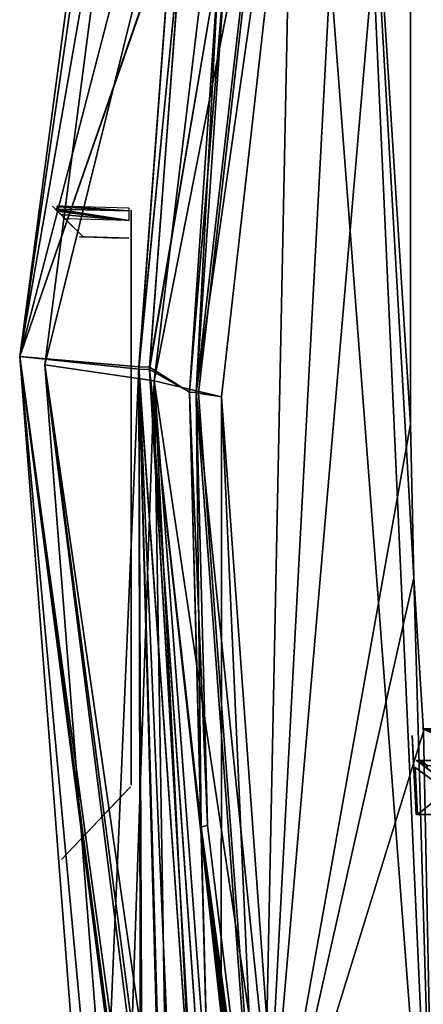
# Model space of a CAD drawing. Header units: millimetres. Extents: x -96 to 96, y -8 to 346.
# Tile 13 of 27: x -96 to -64, y 94 to 171. Entities that reach past the tile are written whole.
import ezdxf

# ---------------------------------------------------------------- set-up
doc = ezdxf.new("R2010")
doc.units = ezdxf.units.MM
doc.header["$LTSCALE"] = 65.185185
for name, color, linetype in [('142', 7, 'CONTINUOUS'), ('143', 7, 'CONTINUOUS'), ('144', 7, 'CONTINUOUS'), ('150', 7, 'CONTINUOUS'), ('205', 7, 'CONTINUOUS'), ('214', 7, 'CONTINUOUS'), ('216', 7, 'CONTINUOUS'), ('217', 7, 'CONTINUOUS'), ('219', 7, 'CONTINUOUS'), ('220', 7, 'CONTINUOUS'), ('222', 7, 'CONTINUOUS'), ('223', 7, 'CONTINUOUS'), ('224', 7, 'CONTINUOUS'), ('226', 7, 'CONTINUOUS'), ('231', 7, 'CONTINUOUS'), ('232', 7, 'CONTINUOUS'), ('234', 7, 'CONTINUOUS'), ('246', 7, 'CONTINUOUS'), ('247', 7, 'CONTINUOUS'), ('248', 7, 'CONTINUOUS'), ('249', 7, 'CONTINUOUS'), ('250', 7, 'CONTINUOUS'), ('251', 7, 'CONTINUOUS'), ('252', 7, 'CONTINUOUS'), ('253', 7, 'CONTINUOUS'), ('256', 7, 'CONTINUOUS'), ('258', 7, 'CONTINUOUS'), ('264', 7, 'CONTINUOUS'), ('267', 7, 'CONTINUOUS'), ('268', 7, 'CONTINUOUS'), ('269', 7, 'CONTINUOUS'), ('270', 7, 'CONTINUOUS'), ('275', 7, 'CONTINUOUS'), ('287', 7, 'CONTINUOUS'), ('288', 7, 'CONTINUOUS'), ('306', 7, 'CONTINUOUS'), ('309', 7, 'CONTINUOUS'), ('310', 7, 'CONTINUOUS'), ('314', 7, 'CONTINUOUS')]:
    doc.layers.add(name, color=color, linetype=linetype)

msp = doc.modelspace()

# ---------------------------------------------------------------- linework, layer by layer
at = {"layer": '142', "color": 7, "linetype": 'Continuous'}
for points in [[(-65, 210.306, -36.5), (-65, 139.5, -36.5), (-76.724, 73.945, -36.5), (-65, 210.306, -36.5)], [(-69.483, 210.149, -36.5), (-65, 210.306, -36.5), (-76.724, 73.945, -36.5), (-69.483, 210.149, -36.5)], [(-73.943, 209.677, -36.5), (-69.483, 210.149, -36.5), (-76.724, 73.945, -36.5), (-73.943, 209.677, -36.5)], [(-81.73, 141.942, -36.5), (-73.943, 209.677, -36.5), (-76.724, 73.945, -36.5), (-81.73, 141.942, -36.5)], [(-65, 139.5, -36.5), (-64.744, 127.353, -36.5), (-76.724, 73.945, -36.5), (-65, 139.5, -36.5)], [(-64.744, 127.353, -36.5), (-63.976, 115.239, -36.5), (-76.724, 73.945, -36.5), (-64.744, 127.353, -36.5)], [(-76.724, 73.945, -36.5), (-63.976, 115.239, -36.5), (-62.978, 65.669, -36.5), (-76.724, 73.945, -36.5)]]:
    msp.add_3dface(points, dxfattribs=at)
at = {"layer": '143', "color": 7, "linetype": 'Continuous'}
for points in [[(-65, 139.5, -36.5), (-65, 210.306, -36.5), (-65, 139.5, -35), (-65, 139.5, -36.5)], [(-65, 139.5, -35), (-65, 210.306, -36.5), (-65, 210.306, -35), (-65, 139.5, -35)]]:
    msp.add_3dface(points, dxfattribs=at)
at = {"layer": '144', "color": 7, "linetype": 'Continuous'}
for points in [[(-64.744, 127.353, -36.5), (-65, 139.5, -36.5), (-64.744, 127.359, -35), (-64.744, 127.353, -36.5)], [(-65, 139.5, -36.5), (-65, 139.5, -35), (-64.744, 127.359, -35), (-65, 139.5, -36.5)], [(-63.976, 115.239, -35), (-64.744, 127.353, -36.5), (-64.744, 127.359, -35), (-63.976, 115.239, -35)], [(-63.976, 115.239, -36.5), (-64.744, 127.353, -36.5), (-63.976, 115.239, -35), (-63.976, 115.239, -36.5)]]:
    msp.add_3dface(points, dxfattribs=at)
at = {"layer": '150', "color": 7, "linetype": 'Continuous'}
for points in [[(-73.943, 209.677, -35), (-62.978, 65.669, -35), (-69.483, 210.149, -35), (-73.943, 209.677, -35)], [(-65, 139.5, -35), (-65, 210.306, -35), (-69.483, 210.149, -35), (-65, 139.5, -35)], [(-64.744, 127.359, -35), (-65, 139.5, -35), (-69.483, 210.149, -35), (-64.744, 127.359, -35)], [(-62.978, 65.669, -35), (-64.744, 127.359, -35), (-69.483, 210.149, -35), (-62.978, 65.669, -35)], [(-81.73, 141.942, -35), (-76.724, 73.945, -35), (-73.943, 209.677, -35), (-81.73, 141.942, -35)], [(-76.724, 73.945, -35), (-62.978, 65.669, -35), (-73.943, 209.677, -35), (-76.724, 73.945, -35)], [(-63.976, 115.239, -35), (-64.744, 127.359, -35), (-62.978, 65.669, -35), (-63.976, 115.239, -35)]]:
    msp.add_3dface(points, dxfattribs=at)
at = {"layer": '205', "color": 7, "linetype": 'Continuous'}
for points in [[(-85.491, 222.954, 0.002), (-95.858, 144.841, 0.001), (-84.662, 222.142, 12.014), (-85.491, 222.954, 0.002)], [(-95.858, 144.841, 0.001), (-85.491, 222.954, 0.002), (-83.806, 179.493, -35.894), (-95.858, 144.841, 0.001)], [(-84.662, 222.142, 12.014), (-95.858, 144.841, 0.001), (-82.717, 220.216, 21.806), (-84.662, 222.142, 12.014)], [(-82.717, 220.216, 21.806), (-95.858, 144.841, 0.001), (-77.644, 215.052, 35.892), (-82.717, 220.216, 21.806)], [(-77.644, 215.052, 35.892), (-95.858, 144.841, 0.001), (-83.79, 179.619, 35.894), (-77.644, 215.052, 35.892)], [(-83.79, 179.619, 35.894), (-95.858, 144.841, 0.001), (-86.442, 144.043, 35.894), (-83.79, 179.619, 35.894)], [(-86.447, 143.844, -35.894), (-95.858, 144.841, 0.001), (-83.806, 179.493, -35.894), (-86.447, 143.844, -35.894)], [(-95.858, 144.841, 0.001), (-89.783, 66.272, 0), (-86.442, 144.043, 35.894), (-95.858, 144.841, 0.001)], [(-89.783, 66.272, 0), (-95.858, 144.841, 0.001), (-88.651, 66.986, -13.411), (-89.783, 66.272, 0)], [(-88.651, 66.986, -13.411), (-95.858, 144.841, 0.001), (-85.999, 70.345, -25.08), (-88.651, 66.986, -13.411)], [(-85.999, 70.345, -25.08), (-95.858, 144.841, 0.001), (-86.396, 71.921, -24.738), (-85.999, 70.345, -25.08)], [(-86.396, 71.921, -24.738), (-95.858, 144.841, 0.001), (-86.288, 75.149, -26.435), (-86.396, 71.921, -24.738)], [(-86.288, 75.149, -26.435), (-95.858, 144.841, 0.001), (-86.447, 143.844, -35.894), (-86.288, 75.149, -26.435)], [(-89.783, 66.272, 0), (-86.162, 75.397, 26.852), (-86.442, 144.043, 35.894), (-89.783, 66.272, 0)], [(-84.511, 75.307, 30.622), (-83.444, 73.53, 32.226), (-86.442, 144.043, 35.894), (-84.511, 75.307, 30.622)], [(-86.442, 144.043, 35.894), (-83.444, 73.53, 32.226), (-81.51, 73.704, 35.893), (-86.442, 144.043, 35.894)], [(-86.162, 75.397, 26.852), (-84.511, 75.307, 30.622), (-86.442, 144.043, 35.894), (-86.162, 75.397, 26.852)], [(-84.62, 75.413, -30.426), (-86.288, 75.149, -26.435), (-86.447, 143.844, -35.894), (-84.62, 75.413, -30.426)], [(-81.51, 73.704, -35.893), (-84.62, 75.413, -30.426), (-86.447, 143.844, -35.894), (-81.51, 73.704, -35.893)]]:
    msp.add_3dface(points, dxfattribs=at)
at = {"layer": '214', "color": 7, "linetype": 'Continuous'}
for points in [[(-85.602, 143.819, -36.402), (-82.968, 179.388, -36.402), (-80.106, 176.35, -36.486), (-85.602, 143.819, -36.402)], [(-82.442, 142.027, -36.486), (-85.602, 143.819, -36.402), (-80.106, 176.35, -36.486), (-82.442, 142.027, -36.486)], [(-80.675, 73.826, -36.401), (-85.602, 143.819, -36.402), (-77.847, 73.826, -36.475), (-80.675, 73.826, -36.401)], [(-77.847, 73.826, -36.475), (-85.602, 143.819, -36.402), (-81.528, 107.653, -36.486), (-77.847, 73.826, -36.475)], [(-81.528, 107.653, -36.486), (-85.602, 143.819, -36.402), (-82.442, 142.027, -36.486), (-81.528, 107.653, -36.486)], [(-77.371, 73.492, -36.486), (-77.847, 73.826, -36.475), (-81.528, 107.653, -36.486), (-77.371, 73.492, -36.486)]]:
    msp.add_3dface(points, dxfattribs=at)
at = {"layer": '216', "color": 7, "linetype": 'Continuous'}
for points in [[(-81.528, 107.653, -36.486), (-82.442, 142.027, -36.486), (-81.025, 107.812, -35.987), (-81.528, 107.653, -36.486)], [(-81.025, 107.812, -35.987), (-82.442, 142.027, -36.486), (-81.929, 142.016, -35.986), (-81.025, 107.812, -35.987)], [(-76.907, 73.826, -35.987), (-81.528, 107.653, -36.486), (-81.025, 107.812, -35.987), (-76.907, 73.826, -35.987)], [(-77.371, 73.492, -36.486), (-81.528, 107.653, -36.486), (-77.131, 73.655, -36.229), (-77.371, 73.492, -36.486)], [(-81.528, 107.653, -36.486), (-76.907, 73.826, -35.987), (-77.131, 73.655, -36.229), (-81.528, 107.653, -36.486)]]:
    msp.add_3dface(points, dxfattribs=at)
at = {"layer": '217', "color": 7, "linetype": 'Continuous'}
for points in [[(-82.442, 142.027, -36.486), (-80.106, 176.35, -36.486), (-81.929, 142.016, -35.986), (-82.442, 142.027, -36.486)], [(-81.929, 142.016, -35.986), (-80.106, 176.35, -36.486), (-79.616, 176.119, -35.986), (-81.929, 142.016, -35.986)]]:
    msp.add_3dface(points, dxfattribs=at)
at = {"layer": '219', "color": 7, "linetype": 'Continuous'}
for points in [[(-86.447, 143.844, -35.894), (-83.806, 179.493, -35.894), (-82.968, 179.388, -36.402), (-86.447, 143.844, -35.894)], [(-86.447, 143.844, -35.894), (-82.968, 179.388, -36.402), (-85.602, 143.819, -36.402), (-86.447, 143.844, -35.894)], [(-81.51, 73.704, -35.893), (-86.447, 143.844, -35.894), (-85.602, 143.819, -36.402), (-81.51, 73.704, -35.893)], [(-81.51, 73.704, -35.893), (-85.602, 143.819, -36.402), (-80.675, 73.826, -36.401), (-81.51, 73.704, -35.893)]]:
    msp.add_3dface(points, dxfattribs=at)
at = {"layer": '220', "color": 7, "linetype": 'Continuous'}
for points in [[(-82.952, 179.511, 36.402), (-85.598, 144.012, 36.402), (-80.107, 176.343, 36.486), (-82.952, 179.511, 36.402)], [(-85.598, 144.012, 36.402), (-82.442, 142.027, 36.486), (-80.107, 176.343, 36.486), (-85.598, 144.012, 36.402)], [(-80.675, 73.826, 36.401), (-82.442, 142.027, 36.486), (-85.598, 144.012, 36.402), (-80.675, 73.826, 36.401)], [(-81.528, 107.653, 36.486), (-82.442, 142.027, 36.486), (-80.675, 73.826, 36.401), (-81.528, 107.653, 36.486)], [(-77.371, 73.492, 36.486), (-81.528, 107.653, 36.486), (-77.609, 73.659, 36.475), (-77.371, 73.492, 36.486)], [(-77.609, 73.659, 36.475), (-81.528, 107.653, 36.486), (-77.847, 73.826, 36.475), (-77.609, 73.659, 36.475)], [(-77.847, 73.826, 36.475), (-81.528, 107.653, 36.486), (-80.675, 73.826, 36.401), (-77.847, 73.826, 36.475)]]:
    msp.add_3dface(points, dxfattribs=at)
at = {"layer": '222', "color": 7, "linetype": 'Continuous'}
for points in [[(-83.79, 179.619, 35.894), (-86.442, 144.043, 35.894), (-82.952, 179.511, 36.402), (-83.79, 179.619, 35.894)], [(-86.442, 144.043, 35.894), (-85.598, 144.012, 36.402), (-82.952, 179.511, 36.402), (-86.442, 144.043, 35.894)], [(-86.442, 144.043, 35.894), (-81.51, 73.704, 35.893), (-85.598, 144.012, 36.402), (-86.442, 144.043, 35.894)], [(-81.51, 73.704, 35.893), (-80.675, 73.826, 36.401), (-85.598, 144.012, 36.402), (-81.51, 73.704, 35.893)]]:
    msp.add_3dface(points, dxfattribs=at)
at = {"layer": '223', "color": 7, "linetype": 'Continuous'}
for points in [[(-80.107, 176.343, 36.486), (-82.442, 142.027, 36.486), (-79.617, 176.111, 35.986), (-80.107, 176.343, 36.486)], [(-79.617, 176.111, 35.986), (-82.442, 142.027, 36.486), (-81.929, 142.016, 35.986), (-79.617, 176.111, 35.986)]]:
    msp.add_3dface(points, dxfattribs=at)
at = {"layer": '224', "color": 7, "linetype": 'Continuous'}
for points in [[(-82.442, 142.027, 36.486), (-81.528, 107.653, 36.486), (-81.929, 142.016, 35.986), (-82.442, 142.027, 36.486)], [(-81.929, 142.016, 35.986), (-81.528, 107.653, 36.486), (-81.025, 107.808, 35.987), (-81.929, 142.016, 35.986)], [(-81.025, 107.808, 35.987), (-81.528, 107.653, 36.486), (-76.907, 73.826, 35.987), (-81.025, 107.808, 35.987)], [(-81.528, 107.653, 36.486), (-77.371, 73.492, 36.486), (-76.907, 73.826, 35.987), (-81.528, 107.653, 36.486)]]:
    msp.add_3dface(points, dxfattribs=at)
at = {"layer": '226', "color": 7, "linetype": 'Continuous'}
for points in [[(-83.865, 221.154, 0), (-76.682, 213.68, 34), (-93.875, 144.18), (-83.865, 221.154, 0)], [(-83.865, 221.154, 0), (-93.875, 144.18), (-76.682, 213.68, -34), (-83.865, 221.154, 0)], [(-93.875, 144.18), (-76.682, 213.68, 34), (-85.233, 142.932, 34), (-93.875, 144.18)], [(-76.682, 213.68, -34), (-93.875, 144.18), (-85.233, 142.932, -34), (-76.682, 213.68, -34)], [(-87.845, 66.794), (-93.875, 144.18), (-84.004, 69.251, 24.106), (-87.845, 66.794)], [(-93.875, 144.18), (-87.845, 66.794), (-85.233, 142.932, -34), (-93.875, 144.18)], [(-84.004, 69.251, 24.106), (-93.875, 144.18), (-84.967, 73.859, 23.634), (-84.004, 69.251, 24.106)], [(-84.967, 73.859, 23.634), (-93.875, 144.18), (-84.171, 76.963, 26.989), (-84.967, 73.859, 23.634)], [(-84.171, 76.963, 26.989), (-93.875, 144.18), (-85.233, 142.932, 34), (-84.171, 76.963, 26.989)], [(-85.233, 142.932, -34), (-87.845, 66.794), (-84.171, 76.963, -26.989), (-85.233, 142.932, -34)], [(-81.836, 75.984, 31.726), (-84.171, 76.963, 26.989), (-85.233, 142.932, 34), (-81.836, 75.984, 31.726)], [(-79.943, 71.863, 34), (-81.836, 75.984, 31.726), (-85.233, 142.932, 34), (-79.943, 71.863, 34)], [(-79.943, 71.863, -34), (-85.233, 142.932, -34), (-81.835, 75.983, -31.728), (-79.943, 71.863, -34)], [(-81.835, 75.983, -31.728), (-85.233, 142.932, -34), (-84.171, 76.963, -26.989), (-81.835, 75.983, -31.728)]]:
    msp.add_3dface(points, dxfattribs=at)
at = {"layer": '231', "color": 7, "linetype": 'Continuous'}
for points in [[(-76.682, 213.68, -34), (-85.233, 142.932, -34), (-72.444, 208.058, -34), (-76.682, 213.68, -34)], [(-72.444, 208.058, -34), (-85.233, 142.932, -34), (-79.936, 141.658, -34), (-72.444, 208.058, -34)], [(-85.233, 142.932, -34), (-79.943, 71.863, -34), (-79.936, 141.658, -34), (-85.233, 142.932, -34)], [(-79.936, 141.658, -34), (-79.943, 71.863, -34), (-75.078, 75.013, -34), (-79.936, 141.658, -34)]]:
    msp.add_3dface(points, dxfattribs=at)
at = {"layer": '232', "color": 7, "linetype": 'Continuous'}
for points in [[(-85.233, 142.932, 34), (-76.682, 213.68, 34), (-72.444, 208.058, 34), (-85.233, 142.932, 34)], [(-79.936, 141.658, 34), (-85.233, 142.932, 34), (-72.444, 208.058, 34), (-79.936, 141.658, 34)], [(-79.943, 71.863, 34), (-85.233, 142.932, 34), (-75.078, 75.013, 34), (-79.943, 71.863, 34)], [(-75.078, 75.013, 34), (-85.233, 142.932, 34), (-79.936, 141.658, 34), (-75.078, 75.013, 34)]]:
    msp.add_3dface(points, dxfattribs=at)
at = {"layer": '234', "color": 7, "linetype": 'Continuous'}
for points in [[(-87.06, 156.125, 17.117), (-87.06, 110.98, -25.889), (-87.06, 156.41, 16.505), (-87.06, 156.125, 17.117)], [(-87.06, 156.41, 16.505), (-87.06, 110.98, -25.889), (-87.06, 154.193, 7.473), (-87.06, 156.41, 16.505)], [(-87.06, 156.41, 8.495), (-87.06, 156.41, 16.505), (-87.06, 154.193, 7.473), (-87.06, 156.41, 8.495)], [(-87.06, 156.222, 7.979), (-87.06, 156.41, 8.495), (-87.06, 154.705, 7.695), (-87.06, 156.222, 7.979)], [(-87.06, 154.705, 7.695), (-87.06, 156.41, 8.495), (-87.06, 154.193, 7.473), (-87.06, 154.705, 7.695)], [(-87.06, 155.61, 7.695), (-87.06, 156.222, 7.979), (-87.06, 154.705, 7.695), (-87.06, 155.61, 7.695)], [(-87.06, 155.61, 17.305), (-87.06, 110.98, -25.889), (-87.06, 156.125, 17.117), (-87.06, 155.61, 17.305)], [(-87.06, 154.705, 17.305), (-87.06, 110.98, -25.889), (-87.06, 155.61, 17.305), (-87.06, 154.705, 17.305)], [(-87.06, 154.271, 17.456), (-87.06, 110.98, -25.889), (-87.06, 154.705, 17.305), (-87.06, 154.271, 17.456)], [(-87.06, 154.005, 18.005), (-87.06, 110.98, -25.889), (-87.06, 154.271, 17.456), (-87.06, 154.005, 18.005)], [(-87.06, 154.193, 7.473), (-87.06, 110.98, -25.889), (-87.06, 154.005, 6.995), (-87.06, 154.193, 7.473)], [(-87.06, 110.98, 25.889), (-87.06, 110.98, -25.889), (-87.06, 154.005, 25.856), (-87.06, 110.98, 25.889)], [(-87.06, 154.005, 25.856), (-87.06, 110.98, -25.889), (-87.06, 154.005, 18.005), (-87.06, 154.005, 25.856)], [(-87.06, 154.005, 6.995), (-87.06, 110.98, -25.889), (-87.06, 154.005, -25.856), (-87.06, 154.005, 6.995)], [(-87.06, 154.005, -25.856), (-87.06, 110.98, -25.889), (-87.06, 153.686, -26.879), (-87.06, 154.005, -25.856)], [(-87.06, 153.229, 27.336), (-87.06, 110.98, 25.889), (-87.06, 154.005, 25.856), (-87.06, 153.229, 27.336)], [(-87.06, 113.568, -27.655), (-87.06, 152.206, -27.655), (-87.06, 153.686, -26.879), (-87.06, 113.568, -27.655)], [(-87.06, 111.587, -27.034), (-87.06, 113.568, -27.655), (-87.06, 153.686, -26.879), (-87.06, 111.587, -27.034)], [(-87.06, 110.98, -25.889), (-87.06, 111.587, -27.034), (-87.06, 153.686, -26.879), (-87.06, 110.98, -25.889)], [(-87.06, 111.648, 27.082), (-87.06, 110.98, 25.889), (-87.06, 153.229, 27.336), (-87.06, 111.648, 27.082)], [(-87.06, 152.206, 27.655), (-87.06, 111.648, 27.082), (-87.06, 153.229, 27.336), (-87.06, 152.206, 27.655)], [(-87.06, 117.833, 27.655), (-87.06, 111.648, 27.082), (-87.06, 152.206, 27.655), (-87.06, 117.833, 27.655)], [(-87.06, 113.573, 27.657), (-87.06, 111.648, 27.082), (-87.06, 117.833, 27.655), (-87.06, 113.573, 27.657)], [(-87.06, 117.58, 27.74), (-87.06, 113.573, 27.657), (-87.06, 117.833, 27.655), (-87.06, 117.58, 27.74)], [(-87.06, 113.821, 27.741), (-87.06, 113.573, 27.657), (-87.06, 117.58, 27.74), (-87.06, 113.821, 27.741)], [(-87.06, 117.378, 27.853), (-87.06, 113.821, 27.741), (-87.06, 117.58, 27.74), (-87.06, 117.378, 27.853)], [(-87.06, 114.022, 27.853), (-87.06, 113.821, 27.741), (-87.06, 117.378, 27.853), (-87.06, 114.022, 27.853)], [(-87.06, 115.7, 28.5), (-87.06, 114.022, 27.853), (-87.06, 117.378, 27.853), (-87.06, 115.7, 28.5)]]:
    msp.add_3dface(points, dxfattribs=at)
at = {"layer": '246', "color": 7, "linetype": 'Continuous'}
for points in [[(-91.086, 106.654, -16.21), (-87.115, 110.842, 25.889), (-92.56, 105.1, -6.371), (-91.086, 106.654, -16.21)], [(-92.56, 105.1, -6.371), (-87.115, 110.842, 25.889), (-92.56, 105.1, 6.371), (-92.56, 105.1, -6.371)], [(-92.56, 105.1, 6.371), (-87.115, 110.842, 25.889), (-91.086, 106.654, 16.209), (-92.56, 105.1, 6.371)], [(-87.115, 110.842, 25.889), (-88.265, 109.63, 25.919), (-91.086, 106.654, 16.209), (-87.115, 110.842, 25.889)], [(-87.115, 110.842, -25.889), (-87.115, 110.842, 25.889), (-91.086, 106.654, -16.21), (-87.115, 110.842, -25.889)], [(-88.265, 109.63, -25.919), (-87.115, 110.842, -25.889), (-91.086, 106.654, -16.21), (-88.265, 109.63, -25.919)]]:
    msp.add_3dface(points, dxfattribs=at)
at = {"layer": '247', "color": 7, "linetype": 'Continuous'}
for points in [[(-90.845, 154.299, -18.875), (-93.056, 156.51, -5.708), (-93.273, 156.727, 0.425), (-90.845, 154.299, -18.875)], [(-90.845, 154.299, 6.901), (-90.845, 154.299, -18.875), (-93.273, 156.727, 0.425), (-90.845, 154.299, 6.901)], [(-92.616, 156.07, 7.407), (-90.845, 154.299, 6.901), (-93.273, 156.727, 0.425), (-92.616, 156.07, 7.407)], [(-92.893, 156.347, 7.539), (-92.616, 156.07, 7.407), (-93.273, 156.727, 0.425), (-92.893, 156.347, 7.539)], [(-92.328, 155.782, -11.855), (-93.056, 156.51, -5.708), (-90.845, 154.299, -18.875), (-92.328, 155.782, -11.855)], [(-92.288, 155.742, 7.363), (-90.845, 154.299, 6.901), (-92.616, 156.07, 7.407), (-92.288, 155.742, 7.363)], [(-90.993, 154.447, 7.248), (-90.845, 154.299, 6.901), (-92.288, 155.742, 7.363), (-90.993, 154.447, 7.248)], [(-91.359, 154.812, 7.387), (-90.993, 154.447, 7.248), (-92.288, 155.742, 7.363), (-91.359, 154.812, 7.387)]]:
    msp.add_3dface(points, dxfattribs=at)
at = {"layer": '248', "color": 7, "linetype": 'Continuous'}
for points in [[(-90.845, 154.299, -18.875), (-90.845, 154.299, 6.901), (-87.255, 154.205, -25.856), (-90.845, 154.299, -18.875)], [(-90.845, 154.299, -18.875), (-87.255, 154.205, -25.856), (-90.84, 154.299, -18.999), (-90.845, 154.299, -18.875)], [(-87.255, 154.205, -25.856), (-90.845, 154.299, 6.901), (-87.255, 154.205, 6.995), (-87.255, 154.205, -25.856)], [(-90.84, 154.299, -18.999), (-87.255, 154.205, -25.856), (-90.834, 154.299, -19.111), (-90.84, 154.299, -18.999)], [(-90.834, 154.299, -19.111), (-87.255, 154.205, -25.856), (-90.789, 154.298, -19.316), (-90.834, 154.299, -19.111)], [(-90.789, 154.298, -19.316), (-87.255, 154.205, -25.856), (-90.742, 154.296, -19.508), (-90.789, 154.298, -19.316)], [(-90.742, 154.296, -19.508), (-87.255, 154.205, -25.856), (-89.739, 154.27, -22.725), (-90.742, 154.296, -19.508)], [(-89.739, 154.27, -22.725), (-87.255, 154.205, -25.856), (-88.585, 154.24, -25.891), (-89.739, 154.27, -22.725)]]:
    msp.add_3dface(points, dxfattribs=at)
at = {"layer": '249', "color": 7, "linetype": 'Continuous'}
for points in [[(-92.94, 156.49, 7.663), (-92.893, 156.688, 7.98), (-87.253, 156.375, 7.851), (-92.94, 156.49, 7.663)], [(-92.935, 156.415, 7.591), (-92.94, 156.49, 7.663), (-87.255, 155.61, 7.495), (-92.935, 156.415, 7.591)], [(-87.255, 155.61, 7.495), (-92.94, 156.49, 7.663), (-87.253, 156.375, 7.851), (-87.255, 155.61, 7.495)], [(-92.893, 156.688, 7.98), (-92.846, 156.756, 8.348), (-87.253, 156.375, 7.851), (-92.893, 156.688, 7.98)], [(-92.846, 156.756, 8.348), (-87.255, 156.61, 8.495), (-87.253, 156.375, 7.851), (-92.846, 156.756, 8.348)], [(-92.893, 156.347, 7.539), (-92.935, 156.415, 7.591), (-87.255, 155.61, 7.495), (-92.893, 156.347, 7.539)], [(-92.616, 156.07, 7.407), (-92.893, 156.347, 7.539), (-87.255, 155.61, 7.495), (-92.616, 156.07, 7.407)], [(-92.288, 155.742, 7.363), (-92.616, 156.07, 7.407), (-87.255, 155.61, 7.495), (-92.288, 155.742, 7.363)]]:
    msp.add_3dface(points, dxfattribs=at)
at = {"layer": '250', "color": 7, "linetype": 'Continuous'}
for points in [[(-91.126, 154.306, 18.106), (-89.968, 154.276, 22.035), (-87.255, 154.205, 18.005), (-91.126, 154.306, 18.106)], [(-88.585, 154.24, 25.891), (-87.255, 154.205, 25.856), (-89.968, 154.276, 22.035), (-88.585, 154.24, 25.891)], [(-89.968, 154.276, 22.035), (-87.255, 154.205, 25.856), (-87.255, 154.205, 18.005), (-89.968, 154.276, 22.035)]]:
    msp.add_3dface(points, dxfattribs=at)
at = {"layer": '251', "color": 7, "linetype": 'Continuous'}
for points in [[(-74.11, 209.855, -35), (-72.444, 208.058, -34.964), (-81.93, 141.973, -35), (-74.11, 209.855, -35)], [(-72.444, 208.058, -34.964), (-79.936, 141.658, -34.965), (-81.93, 141.973, -35), (-72.444, 208.058, -34.964)], [(-79.936, 141.658, -34.965), (-75.078, 75.013, -34.965), (-81.93, 141.973, -35), (-79.936, 141.658, -34.965)], [(-81.93, 141.973, -35), (-75.078, 75.013, -34.965), (-76.907, 73.826, -35), (-81.93, 141.973, -35)]]:
    msp.add_3dface(points, dxfattribs=at)
at = {"layer": '252', "color": 7, "linetype": 'Continuous'}
for points in [[(-74.11, 209.855, 35), (-81.93, 141.973, 35), (-72.444, 208.058, 34.964), (-74.11, 209.855, 35)], [(-72.444, 208.058, 34.964), (-81.93, 141.973, 35), (-79.936, 141.658, 34.965), (-72.444, 208.058, 34.964)], [(-81.93, 141.973, 35), (-76.907, 73.826, 35), (-79.936, 141.658, 34.965), (-81.93, 141.973, 35)], [(-79.936, 141.658, 34.965), (-76.907, 73.826, 35), (-75.078, 75.013, 34.965), (-79.936, 141.658, 34.965)]]:
    msp.add_3dface(points, dxfattribs=at)
at = {"layer": '253', "color": 7, "linetype": 'Continuous'}
for points in [[(64.053, 115.431), (63.127, 115.289, -4.387), (-64.053, 115.431), (64.053, 115.431)], [(-64.053, 115.431), (63.127, 115.289, -4.387), (-63.127, 115.289, -4.387), (-64.053, 115.431)], [(-63.081, 115.274, 4.616), (64.053, 115.431), (-64.053, 115.431), (-63.081, 115.274, 4.616)]]:
    msp.add_3dface(points, dxfattribs=at)
at = {"layer": '256', "color": 7, "linetype": 'Continuous'}
msp.add_3dface([(-63.081, 115.274, 4.616), (-64.053, 115.431), (-63.729, 115.377, 4.752), (-63.081, 115.274, 4.616)], dxfattribs=at)
at = {"layer": '258', "color": 7, "linetype": 'Continuous'}
for points in [[(-64.053, 115.431), (-63.127, 115.289, -4.387), (-62.869, 114.921, -9.163), (-64.053, 115.431)], [(-64.053, 115.431), (-62.869, 114.921, -9.163), (-63.744, 115.382, -4.517), (-64.053, 115.431)]]:
    msp.add_3dface(points, dxfattribs=at)
at = {"layer": '264', "color": 7, "linetype": 'Continuous'}
for points in [[(-64.223, 112.931, 0), (-63.66, 112.509, -7.414), (64.223, 112.931, 0), (-64.223, 112.931, 0)], [(-63.648, 112.499, 7.499), (-64.223, 112.931, 0), (63.66, 112.508, 7.417), (-63.648, 112.499, 7.499)], [(63.66, 112.508, 7.417), (-64.223, 112.931, 0), (64.223, 112.931, 0), (63.66, 112.508, 7.417)]]:
    msp.add_3dface(points, dxfattribs=at)
at = {"layer": '267', "color": 7, "linetype": 'Continuous'}
for points in [[(-64.535, 112.911, 18.754), (-64.535, 112.911, 5.458), (-63.764, 112.329, 10.277), (-64.535, 112.911, 18.754)], [(-64.535, 112.911, 32.051), (-64.535, 112.911, 18.754), (-63.764, 112.329, 10.277), (-64.535, 112.911, 32.051)], [(-61.705, 110.828, 32.087), (-64.535, 112.911, 32.051), (-62.507, 111.404, 14.993), (-61.705, 110.828, 32.087)], [(-62.507, 111.404, 14.993), (-64.535, 112.911, 32.051), (-63.764, 112.329, 10.277), (-62.507, 111.404, 14.993)], [(-64.535, 112.911, -5.457), (-64.535, 112.911, -32.051), (-63.772, 112.335, -10.235), (-64.535, 112.911, -5.457)], [(-63.772, 112.335, -10.235), (-64.535, 112.911, -32.051), (-61.757, 110.865, -32.087), (-63.772, 112.335, -10.235)]]:
    msp.add_3dface(points, dxfattribs=at)
at = {"layer": '268', "color": 7, "linetype": 'Continuous'}
for points in [[(-64.774, 113.026, -32.256), (-64.774, 113.026, 32.253), (-64.873, 114.905, -34.291), (-64.774, 113.026, -32.256)], [(-64.873, 114.905, -34.291), (-64.774, 113.026, 32.253), (-64.774, 113.026, 32.363), (-64.873, 114.905, -34.291)], [(-64.774, 113.021, -32.308), (-64.774, 113.026, -32.256), (-64.873, 114.905, -34.291), (-64.774, 113.021, -32.308)], [(-64.774, 113.026, -32.363), (-64.774, 113.021, -32.308), (-64.873, 114.905, -34.291), (-64.774, 113.026, -32.363)], [(-64.772, 112.982, -32.404), (-64.774, 113.026, -32.363), (-64.873, 114.905, -34.291), (-64.772, 112.982, -32.404)], [(-64.77, 112.946, -32.446), (-64.772, 112.982, -32.404), (-64.873, 114.905, -34.291), (-64.77, 112.946, -32.446)], [(-64.757, 112.691, -32.594), (-64.77, 112.946, -32.446), (-64.873, 114.905, -34.291), (-64.757, 112.691, -32.594)], [(-64.74, 112.368, -32.653), (-64.757, 112.691, -32.594), (-64.873, 114.905, -34.291), (-64.74, 112.368, -32.653)], [(-64.544, 108.641, -32.718), (-64.74, 112.368, -32.653), (-64.873, 114.905, -34.291), (-64.544, 108.641, -32.718)], [(-64.544, 108.641, -34.182), (-64.544, 108.641, -32.718), (-64.873, 114.905, -34.291), (-64.544, 108.641, -34.182)], [(-64.873, 114.905, 34.291), (-64.873, 114.905, -34.291), (-64.774, 113.026, 32.363), (-64.873, 114.905, 34.291)], [(-64.544, 108.641, 34.182), (-64.873, 114.905, 34.291), (-64.757, 112.696, 32.592), (-64.544, 108.641, 34.182)], [(-64.757, 112.696, 32.592), (-64.873, 114.905, 34.291), (-64.77, 112.946, 32.446), (-64.757, 112.696, 32.592)], [(-64.77, 112.946, 32.446), (-64.873, 114.905, 34.291), (-64.774, 113.026, 32.363), (-64.77, 112.946, 32.446)], [(-64.774, 113.026, 32.363), (-64.774, 113.026, 32.253), (-64.774, 113.021, 32.307), (-64.774, 113.026, 32.363)], [(-64.772, 112.982, 32.404), (-64.77, 112.946, 32.446), (-64.774, 113.026, 32.363), (-64.772, 112.982, 32.404)], [(-64.74, 112.368, 32.653), (-64.544, 108.641, 34.182), (-64.757, 112.696, 32.592), (-64.74, 112.368, 32.653)], [(-64.544, 108.641, 32.718), (-64.544, 108.641, 34.182), (-64.74, 112.368, 32.653), (-64.544, 108.641, 32.718)]]:
    msp.add_3dface(points, dxfattribs=at)
at = {"layer": '269', "color": 7, "linetype": 'Continuous'}
for points in [[(-62.112, 110.513, -32.586), (-64.64, 112.371, -32.553), (-64.444, 108.641, -32.619), (-62.112, 110.513, -32.586)], [(-59.398, 108.641, -32.619), (-62.112, 110.513, -32.586), (-64.444, 108.641, -32.619), (-59.398, 108.641, -32.619)]]:
    msp.add_3dface(points, dxfattribs=at)
at = {"layer": '270', "color": 7, "linetype": 'Continuous'}
for points in [[(-64.444, 108.641, 32.619), (-64.64, 112.371, 32.553), (-62.107, 110.509, 32.586), (-64.444, 108.641, 32.619)], [(-59.398, 108.641, 32.619), (-64.444, 108.641, 32.619), (-62.107, 110.509, 32.586), (-59.398, 108.641, 32.619)]]:
    msp.add_3dface(points, dxfattribs=at)
at = {"layer": '275', "color": 7, "linetype": 'Continuous'}
for points in [[(-64.544, 108.641, -32.718), (-64.544, 108.641, -34.182), (-59.398, 108.641, -32.619), (-64.544, 108.641, -32.718)], [(-64.544, 108.641, -32.718), (-59.398, 108.641, -32.619), (-64.515, 108.641, -32.648), (-64.544, 108.641, -32.718)], [(-59.398, 108.641, -32.619), (-64.544, 108.641, -34.182), (-59.115, 108.641, -32.593), (-59.398, 108.641, -32.619)], [(-59.115, 108.641, -32.593), (-64.544, 108.641, -34.182), (-58.872, 108.641, -32.524), (-59.115, 108.641, -32.593)], [(-58.872, 108.641, -32.524), (-64.544, 108.641, -34.182), (-64.369, 108.641, -34.606), (-58.872, 108.641, -32.524)], [(-64.544, 108.641, 34.182), (-64.544, 108.641, 32.718), (-56.723, 108.641, 34.781), (-64.544, 108.641, 34.182)], [(-64.369, 108.641, 34.606), (-64.544, 108.641, 34.182), (-56.723, 108.641, 34.781), (-64.369, 108.641, 34.606)], [(-56.723, 108.641, 34.781), (-64.544, 108.641, 32.718), (-64.515, 108.641, 32.648), (-56.723, 108.641, 34.781)], [(-59.398, 108.641, -32.619), (-64.444, 108.641, -32.619), (-64.515, 108.641, -32.648), (-59.398, 108.641, -32.619)], [(-64.444, 108.641, 32.619), (-56.723, 108.641, 34.781), (-64.515, 108.641, 32.648), (-64.444, 108.641, 32.619)], [(-64.444, 108.641, 32.619), (-59.398, 108.641, 32.619), (-56.723, 108.641, 34.781), (-64.444, 108.641, 32.619)], [(-63.944, 108.641, -34.781), (-58.872, 108.641, -32.524), (-64.369, 108.641, -34.606), (-63.944, 108.641, -34.781)], [(-63.944, 108.641, 34.781), (-64.369, 108.641, 34.606), (-56.723, 108.641, 34.781), (-63.944, 108.641, 34.781)]]:
    msp.add_3dface(points, dxfattribs=at)
at = {"layer": '287', "color": 7, "linetype": 'Continuous'}
for points in [[(-63.648, 112.499, 7.499), (-64.535, 112.911, 5.458), (-64.426, 112.928, 2.125), (-63.648, 112.499, 7.499)], [(-64.535, 112.911, 5.458), (-63.648, 112.499, 7.499), (-63.764, 112.329, 10.277), (-64.535, 112.911, 5.458)], [(-64.223, 112.931, 0), (-63.648, 112.499, 7.499), (-64.426, 112.928, 2.125), (-64.223, 112.931, 0)]]:
    msp.add_3dface(points, dxfattribs=at)
at = {"layer": '288', "color": 7, "linetype": 'Continuous'}
for points in [[(-64.535, 112.911, -5.457), (-63.66, 112.509, -7.414), (-64.409, 112.928, -1.9), (-64.535, 112.911, -5.457)], [(-63.66, 112.509, -7.414), (-64.535, 112.911, -5.457), (-63.772, 112.335, -10.235), (-63.66, 112.509, -7.414)], [(-63.66, 112.509, -7.414), (-64.223, 112.931, 0), (-64.409, 112.928, -1.9), (-63.66, 112.509, -7.414)]]:
    msp.add_3dface(points, dxfattribs=at)
at = {"layer": '306', "color": 7, "linetype": 'Continuous'}
for points in [[(-73.943, 209.677, 36.5), (-62.978, 65.669, 36.5), (-69.483, 210.149, 36.5), (-73.943, 209.677, 36.5)], [(-65, 210.306, 36.5), (-69.483, 210.149, 36.5), (-65, 139.5, 36.5), (-65, 210.306, 36.5)], [(-69.483, 210.149, 36.5), (-62.978, 65.669, 36.5), (-64.744, 127.358, 36.5), (-69.483, 210.149, 36.5)], [(-65, 139.5, 36.5), (-69.483, 210.149, 36.5), (-64.744, 127.358, 36.5), (-65, 139.5, 36.5)], [(-81.73, 141.942, 36.5), (-76.724, 73.945, 36.5), (-73.943, 209.677, 36.5), (-81.73, 141.942, 36.5)], [(-76.724, 73.945, 36.5), (-62.978, 65.669, 36.5), (-73.943, 209.677, 36.5), (-76.724, 73.945, 36.5)], [(-64.744, 127.358, 36.5), (-62.978, 65.669, 36.5), (-63.976, 115.239, 36.5), (-64.744, 127.358, 36.5)]]:
    msp.add_3dface(points, dxfattribs=at)
at = {"layer": '309', "color": 7, "linetype": 'Continuous'}
for points in [[(-65, 139.5, 36.5), (-64.744, 127.358, 36.5), (-65, 139.5, 35), (-65, 139.5, 36.5)], [(-65, 139.5, 35), (-64.744, 127.358, 36.5), (-64.744, 127.359, 35), (-65, 139.5, 35)], [(-64.744, 127.358, 36.5), (-63.976, 115.239, 36.5), (-64.744, 127.359, 35), (-64.744, 127.358, 36.5)], [(-64.744, 127.359, 35), (-63.976, 115.239, 36.5), (-63.976, 115.239, 35), (-64.744, 127.359, 35)]]:
    msp.add_3dface(points, dxfattribs=at)
at = {"layer": '310', "color": 7, "linetype": 'Continuous'}
for points in [[(-65, 210.306, 36.5), (-65, 139.5, 36.5), (-65, 210.306, 35), (-65, 210.306, 36.5)], [(-65, 139.5, 36.5), (-65, 139.5, 35), (-65, 210.306, 35), (-65, 139.5, 36.5)]]:
    msp.add_3dface(points, dxfattribs=at)
at = {"layer": '314', "color": 7, "linetype": 'Continuous'}
for points in [[(-65, 210.306, 35), (-65, 139.5, 35), (-76.724, 73.945, 35), (-65, 210.306, 35)], [(-69.483, 210.149, 35), (-65, 210.306, 35), (-76.724, 73.945, 35), (-69.483, 210.149, 35)], [(-73.943, 209.677, 35), (-69.483, 210.149, 35), (-76.724, 73.945, 35), (-73.943, 209.677, 35)], [(-81.73, 141.942, 35), (-73.943, 209.677, 35), (-76.724, 73.945, 35), (-81.73, 141.942, 35)], [(-65, 139.5, 35), (-64.744, 127.359, 35), (-76.724, 73.945, 35), (-65, 139.5, 35)], [(-64.744, 127.359, 35), (-63.976, 115.239, 35), (-76.724, 73.945, 35), (-64.744, 127.359, 35)], [(-76.724, 73.945, 35), (-63.976, 115.239, 35), (-62.978, 65.669, 35), (-76.724, 73.945, 35)]]:
    msp.add_3dface(points, dxfattribs=at)

doc.saveas('drawing.dxf')
